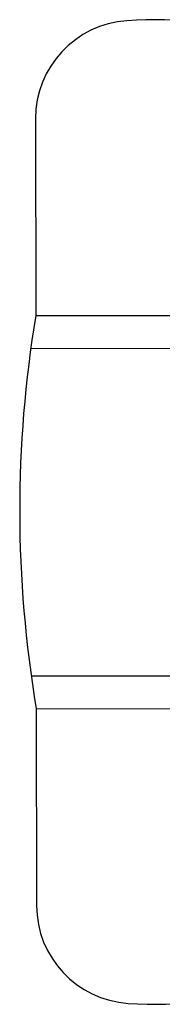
# Model space of a CAD drawing. Header units: millimetres. Extents: x -30782 to 40110, y 35885 to 73818.
# Tile 132 of 166: x 18050 to 18137, y 60433 to 61034. Entities that reach past the tile are written whole.
import ezdxf

# ---------------------------------------------------------------- set-up
doc = ezdxf.new("R2010")
doc.units = ezdxf.units.MM

# ---------------------------------------------------------------- blocks, each defined once
blk = doc.blocks.new('A$C32DA33DD')
for p, q in [((8.62, 1268.27), (8.78, 1148.12)), ((8.78, 1148.12), (158.27, 1148.31)), ((5.74, 1128.11), (158.29, 1128.31)), ((6, 928.11), (158.56, 928.31)), ((9.1, 908.12), (158.58, 908.31)), ((9.1, 908.12), (9.26, 787.96))]:
    blk.add_line(p, q)
for centre, radius, start, end in [((82.39, 1068.9), 259.92, 73.64886, 93.94791), ((68.62, 1268.35), 60, 93.94791, 180.07545), ((723.94, 1029.06), 725, 170.54817, 189.60274), ((69.26, 788.04), 60, 180.07545, 266.203), ((82.49, 987.52), 259.92, 266.203, 286.50205)]:
    blk.add_arc(centre, radius, start, end)

msp = doc.modelspace()

# ---------------------------------------------------------------- block references
msp.add_blockref('A$C32DA33DD', (18051.27, 59705.19))

doc.saveas('drawing.dxf')
